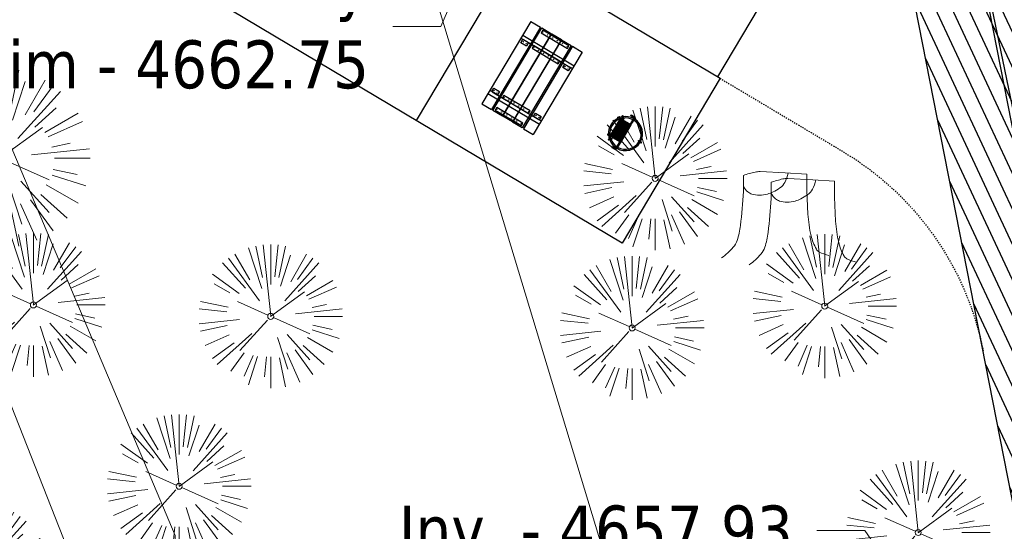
# Model space of a CAD drawing. Header units: feet. Extents: x 1134296 to 1140710, y 647902 to 649877.
# Tile 10 of 42: x 1134483 to 1134566, y 648567 to 648609. Entities that reach past the tile are written whole.
import ezdxf
from ezdxf import colors
from ezdxf.entities.mleader import LeaderData, LeaderLine
from ezdxf.lldxf.tags import DXFTag
from ezdxf.math import Vec2, Vec3

# ---------------------------------------------------------------- set-up
doc = ezdxf.new("R2010")
doc.units = ezdxf.units.FT
doc.header["$MEASUREMENT"] = 0
doc.linetypes.add('RAD', pattern=[0.13, 0.08, -0.05])
for name, color, linetype, lineweight in [('-ANGLE-IRON', 8, 'Continuous', 25), ('V-ANNO-TEXT', 8, 'Continuous', 13), ('V-SITE-VEGE', 8, 'Continuous', 18), ('V-UTIL-POWR-LINE-UNDR', 8, 'EXIST_PROP POWER UNDERGROUND LINE 1', 15), ('V-UTIL-WATR-LINE', 8, 'WATER', 15)]:
    doc.layers.add(name, color=color, linetype=linetype, lineweight=lineweight)
for name, color, linetype in [('-BOLTS-LAGS-SCREWS', 7, 'Continuous'), ('-CONCRETE', 9, 'Continuous'), ('-HARDWARE', 7, 'Continuous'), ('-TIMBER', 6, 'Continuous'), ('C-CAMPSITE-PADS', 6, 'Continuous'), ('C-PRKG-ASPH', 5, 'Continuous'), ('C-ROAD-ASPHALT', 1, 'Continuous'), ('C-ROAD-GRVL', 1, 'RAD'), ('C-UTIL-ELEC-MEP', 7, 'UGE (.5x)'), ('C-UTIL-WATER-MEP', 7, 'WATER (.5x)'), ('G-TEXT-ST02', 2, 'Continuous'), ('G-XREF', 7, 'Continuous')]:
    doc.layers.add(name, color=color, linetype=linetype)
doc.styles.add('SEI-Dim & Leader', font='tahoma.ttf')
doc.styles.get("Standard").update_dxf_attribs({"font": 'arial.ttf'})
tags = doc.linetypes.add('EXIST_PROP POWER UNDERGROUND LINE 1', pattern='A,1.5,-0.2,["P-UG",Standard,S=0.08,R=0,X=-0.1,Y=-0.04],-0.3', length=2).pattern_tags.tags
tags[6] = DXFTag(74, 10)
tags = doc.linetypes.add('UGE (.5x)', pattern='A,0.75,-0.2,["UGE",Standard,S=0.08,R=0,X=-0.1,Y=-0.04],-0.2', length=1.15).pattern_tags.tags
tags[6] = DXFTag(74, 10)
tags = doc.linetypes.add('WATER', pattern='A,1.5,-0.2,["W",Standard,S=0.08,R=0,X=-0.1,Y=-0.04],-0.05', length=1.75).pattern_tags.tags
tags[6] = DXFTag(74, 10)
tags = doc.linetypes.add('WATER (.5x)', pattern='A,0.75,-0.2,["W",Standard,S=0.08,R=0,X=-0.1,Y=-0.04],-0.05', length=1).pattern_tags.tags
tags[6] = DXFTag(74, 10)

# ---------------------------------------------------------------- blocks, each defined once
blk = doc.blocks.new('V-SITE-VEGE-Coniferious Tree 2')
at = {"color": 0, "linetype": 'ByBlock'}
for p, q in [((-0.0003172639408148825, 0.0025937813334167), (-0.05229705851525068, 0.4972664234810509)), ((-3.601054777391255e-05, 0.2219193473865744), (-3.601054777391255e-05, 0.5000060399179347)), ((0.02890183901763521, 0.2753366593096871), (0.05222503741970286, 0.4972664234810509)), ((-0.06264093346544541, 0.1926377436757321), (-0.1545378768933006, 0.4755369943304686)), ((-0.0574950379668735, 0.2703678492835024), (-0.1039851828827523, 0.4890788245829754)), ((0.0571938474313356, 0.2692740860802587), (0.1039131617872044, 0.4890788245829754)), ((-0.07913071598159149, 0.1088658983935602), (-0.2939353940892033, 0.4045257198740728)), ((-0.1460065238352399, 0.2528363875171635), (-0.2500390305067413, 0.4330260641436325)), ((0.06850648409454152, 0.2109817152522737), (0.1382469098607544, 0.425630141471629)), ((0.139142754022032, 0.2410654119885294), (0.2499670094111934, 0.4330260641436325)), ((0.1868724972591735, 0.2572635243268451), (0.2938633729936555, 0.4045257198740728)), ((-0.1756943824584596, 0.1950752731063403), (-0.3346129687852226, 0.3715878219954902)), ((0.09777767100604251, 0.108636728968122), (0.3345409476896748, 0.3715878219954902)), ((-0.2201011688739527, 0.1598873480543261), (-0.4045617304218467, 0.2938993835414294)), ((0.1919663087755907, 0.1728666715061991), (0.3115823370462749, 0.2805763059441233)), ((-0.2844040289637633, 0.1641894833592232), (-0.393144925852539, 0.2269610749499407)), ((0.2487690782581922, 0.143647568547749), (0.4329900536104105, 0.2500030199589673)), ((-0.0009318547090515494, -0.0006770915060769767), (0.2349564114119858, 0.1707208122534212)), ((0.2658942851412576, 0.1183972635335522), (0.4567507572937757, 0.2033670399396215)), ((-0.2961437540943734, 0.06292784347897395), (-0.4891148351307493, 0.1039491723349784)), ((-0.01992166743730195, 0.008854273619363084), (-0.2318825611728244, 0.1032199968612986)), ((0.2872695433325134, 0.06106323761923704), (0.3884790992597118, 0.08257391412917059)), ((-0.3060292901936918, 0.03215663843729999), (-0.4973024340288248, 0.05226104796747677)), ((0.173080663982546, 0.01818771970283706), (0.497230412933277, 0.05226104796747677)), ((0.3024988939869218, 0), (0.4999700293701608, 0)), ((-0.2182782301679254, -0.02292736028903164), (-0.4973024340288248, -0.05226104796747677)), ((-0.02300503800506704, -0.02554197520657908), (-0.2137781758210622, -0.2373882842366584)), ((0.01849546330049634, -0.008260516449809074), (0.2719985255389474, -0.1211160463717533)), ((-0.302185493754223, -0.0642195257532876), (-0.4891148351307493, -0.1039491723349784)), ((0.2891445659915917, -0.09395946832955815), (0.4755009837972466, -0.1545018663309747)), ((0.2936342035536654, -0.06241742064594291), (0.4274066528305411, -0.09084484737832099)), ((-0.2881436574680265, -0.1282723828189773), (-0.4568227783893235, -0.2033670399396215)), ((-0.1320480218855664, -0.1188660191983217), (-0.3716238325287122, -0.3345769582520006)), ((0.04781873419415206, -0.1473038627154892), (0.1192466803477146, -0.3671294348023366)), ((0.1143820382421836, -0.1271057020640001), (0.2718110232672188, -0.301920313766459)), ((0.2555295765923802, -0.1475434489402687), (0.4329900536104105, -0.2500030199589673)), ((-0.254528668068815, -0.1848980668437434), (-0.4045617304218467, -0.2938993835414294)), ((0.2253521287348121, -0.2029399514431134), (0.3715518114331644, -0.3345769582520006)), ((-0.1842986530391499, -0.2536176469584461), (-0.2766747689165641, -0.3807650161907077)), ((-0.1213812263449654, -0.2725449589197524), (-0.1855903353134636, -0.4167758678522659)), ((0.1131111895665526, -0.2541280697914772), (0.2033310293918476, -0.4567867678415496)), ((0.1688618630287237, -0.2324611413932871), (0.2938633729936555, -0.4045257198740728)), ((-0.09098502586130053, -0.2799408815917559), (-0.1545378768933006, -0.4755369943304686)), ((-0.02966136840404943, -0.2817638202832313), (-0.04434904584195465, -0.4216092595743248)), ((-3.601054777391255e-05, -0.2817638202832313), (-3.601054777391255e-05, -0.5000060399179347)), ((0.06104806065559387, -0.2873055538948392), (0.1039131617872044, -0.4890788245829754))]:
    blk.add_line(p, q, dxfattribs=at)
blk.add_circle((-3.601054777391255e-05, 0), 0.02083358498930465)
blk = doc.blocks.new('V-SITE-VEGE-Stump')
for points in [[(-0.07764030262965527, 0.1564565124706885, -0.02766804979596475), (-0.05341885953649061, 0.1633605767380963, -0.0679781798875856), (-0.04316680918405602, 0.1642506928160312), (0.008593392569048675, 0.1616126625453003), (0.05395851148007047, 0.1590945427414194)], [(-0.122905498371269, -0.01429599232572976, 0.05261256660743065), (-0.09863241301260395, 0.007697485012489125, 0.1061947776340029), (-0.09053039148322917, 0.02191696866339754, 0.04486152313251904), (-0.08374707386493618, 0.05273626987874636, 0.02007395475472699), (-0.07764030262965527, 0.1228815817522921, 0.01167487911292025), (-0.07732468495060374, 0.1363966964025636, 0.007866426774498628), (-0.07764030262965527, 0.1564565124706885)], [(0.01506844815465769, 0.161253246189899, -0.08286378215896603), (0.008147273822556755, 0.1419669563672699, -0.1113242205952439), (-0.002098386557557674, 0.130555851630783, -0.03931328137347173), (-0.01592715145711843, 0.1222882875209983, -0.04919659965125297), (-0.02797848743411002, 0.1177254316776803, -0.06600187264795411), (-0.0446681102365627, 0.1155126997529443, -0.07018691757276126), (-0.06035359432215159, 0.1177254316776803, -0.1148593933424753), (-0.06850904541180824, 0.1222766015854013, -0.0759377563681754), (-0.07734269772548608, 0.1331671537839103)], [(0.05395851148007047, 0.1590945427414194, 0.004334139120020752), (0.05376627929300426, 0.1369184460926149, 0.00834373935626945), (0.05395851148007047, 0.1253997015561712), (0.05605689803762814, 0.07623641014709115, 0.04625247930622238), (0.06241632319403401, 0.03170819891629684, 0.06962485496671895), (0.07334360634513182, 0.00381048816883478, 0.1497246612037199), (0.07941695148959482, -0.001975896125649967, 0.05852299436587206), (0.09922370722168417, -0.009139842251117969)]]:
    blk.add_lwpolyline(points, format="xyb")
blk = doc.blocks.new('_Open90')
at = {"color": 0, "linetype": 'ByBlock', "lineweight": -2}
for p, q in [((-0.5, 0.5), (0, 0)), ((0, 0), (-1, 0)), ((0, 0), (-0.5, -0.5))]:
    blk.add_line(p, q, dxfattribs=at)
blk = doc.blocks.new('10FT_Precast Table')
at = {"layer": '-ANGLE-IRON'}
for p, q in [((-28.53399626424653, 21.12499979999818), (-28.53399626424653, 27.62500020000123)), ((-28.53399626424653, 27.62500020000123), (-24.53403626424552, 27.62500020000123)), ((-24.53403626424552, 21.12499979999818), (-28.53399626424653, 21.12499979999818)), ((-24.53403626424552, 27.62500020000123), (-24.53403626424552, 21.12499979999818)), ((28.46604333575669, 21.12499979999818), (28.46604333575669, 27.62500020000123)), ((28.46604333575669, 27.62500020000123), (32.4660033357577, 27.62500020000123)), ((32.4660033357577, 21.12499979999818), (28.46604333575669, 21.12499979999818)), ((32.4660033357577, 27.62500020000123), (32.4660033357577, 21.12499979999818)), ((-43.49999999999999, 15.25000002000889), (-46.49999999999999, 15.25000002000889)), ((-46.49999999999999, 15.25000002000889), (-46.49999999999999, -15.25000001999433)), ((-43.49999999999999, -15.25000001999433), (-43.49999999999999, 15.25000002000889)), ((-25.53399626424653, 15.25000002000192), (-28.53399626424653, 15.25000002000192)), ((-28.53399626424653, 15.25000002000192), (-28.53399626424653, -15.2500000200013)), ((-25.53399626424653, -15.2500000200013), (-25.53399626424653, 15.25000002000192)), ((32.4660033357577, 15.25000002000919), (29.4660033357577, 15.25000002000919)), ((29.4660033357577, 15.25000002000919), (29.4660033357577, -15.25000001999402)), ((32.4660033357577, -15.25000001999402), (32.4660033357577, 15.25000002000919)), ((46.50000000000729, 15.25000002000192), (43.50000000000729, 15.25000002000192)), ((43.50000000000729, 15.25000002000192), (43.50000000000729, -15.2500000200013)), ((46.50000000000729, -15.2500000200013), (46.50000000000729, 15.25000002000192)), ((-46.49999999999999, -15.25000001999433), (-43.49999999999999, -15.25000001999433)), ((-28.53399626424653, -15.2500000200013), (-25.53399626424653, -15.2500000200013)), ((29.4660033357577, -15.25000001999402), (32.4660033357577, -15.25000001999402)), ((43.50000000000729, -15.2500000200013), (46.50000000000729, -15.2500000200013)), ((-28.53399626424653, -27.62500019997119), (-28.53399626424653, -21.12499979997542)), ((-28.53399626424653, -21.12499979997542), (-24.53403626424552, -21.12499979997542)), ((-24.53403626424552, -27.62500019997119), (-28.53399626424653, -27.62500019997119)), ((-24.53403626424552, -21.12499979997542), (-24.53403626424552, -27.62500019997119)), ((28.46604333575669, -27.62500019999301), (28.46604333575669, -21.12499979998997)), ((28.46604333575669, -21.12499979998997), (32.4660033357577, -21.12499979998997)), ((32.4660033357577, -27.62500019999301), (28.46604333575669, -27.62500019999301)), ((32.4660033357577, -21.12499979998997), (32.4660033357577, -27.62500019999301))]:
    blk.add_line(p, q, dxfattribs=at)
at = {"layer": '-BOLTS-LAGS-SCREWS'}
for centre in [(-26.53401626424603, 26.12500020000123), (-26.53401626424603, 22.62499979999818), (30.46602333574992, 26.12500020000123), (30.46602333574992, 22.62499979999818), (-44.99999999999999, 14.25000402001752), (-27.03399626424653, 14.25000402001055), (30.9660033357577, 14.25000402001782), (45.00000000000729, 14.25000402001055), (-44.99999999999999, 8.750004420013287), (-44.99999999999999, 2.750004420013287), (-27.03399626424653, 8.750004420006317), (-27.03399626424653, 2.750004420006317), (30.9660033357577, 8.750004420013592), (30.9660033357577, 2.750004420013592), (45.00000000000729, 8.750004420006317), (45.00000000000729, 2.750004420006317), (-44.99999999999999, -2.750004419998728), (-44.99999999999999, -8.750004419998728), (-27.03399626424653, -2.750004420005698), (-27.03399626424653, -8.750004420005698), (30.9660033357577, -2.750004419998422), (30.9660033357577, -8.750004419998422), (45.00000000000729, -2.750004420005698), (45.00000000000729, -8.750004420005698), (-44.99999999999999, -14.25000402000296), (-27.03399626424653, -14.25000402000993), (30.9660033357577, -14.25000401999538), (45.00000000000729, -14.25000402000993), (-26.53401626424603, -22.62499979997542), (-26.53401626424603, -26.12500019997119), (30.46602333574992, -22.62499979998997), (30.46602333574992, -26.12500019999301)]:
    blk.add_circle(centre, 0.15625000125, dxfattribs=at)
at = {"layer": '-CONCRETE'}
for p, q in [((-32.03399630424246, -29.99999999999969), (-32.03399630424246, 30.00000000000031)), ((-28.53399626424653, 29.99999999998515), (-28.53399626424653, 27.62500020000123)), ((32.4660033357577, 29.99999999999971), (32.4660033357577, 27.62500020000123)), ((35.96600337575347, -29.99999999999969), (35.96600337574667, 30.00000000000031)), ((-28.53399626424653, -27.12499979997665), (-28.53399626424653, 27.12499979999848)), ((32.4660033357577, -27.1249997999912), (32.4660033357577, 27.12499979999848)), ((-28.53399626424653, -29.99999999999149), (-28.53399626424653, -27.62500019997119)), ((32.4660033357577, -27.62500019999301), (32.4660033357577, -29.99999999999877))]:
    blk.add_line(p, q, dxfattribs=at)
at = {"layer": '-TIMBER'}
for p, q in [((-47.99999999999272, 18.7499999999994), (-47.99999999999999, 29.99999999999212)), ((-47.99999999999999, 29.99999999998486), (48, 29.9999999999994)), ((48.00000000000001, 18.75000000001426), (48.00000000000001, 29.99999999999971)), ((-47.99999999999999, 18.74999999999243), (48, 18.74999999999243)), ((-47.99999999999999, 5.875002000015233), (-47.99999999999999, 17.12500200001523)), ((-47.99999999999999, 17.12500200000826), (47.99999999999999, 17.12500200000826)), ((48.00000000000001, 17.12500200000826), (48.00000000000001, 5.875002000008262)), ((-47.99999999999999, 5.875002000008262), (47.99999999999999, 5.875002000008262)), ((-47.99999999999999, -5.625002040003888), (-47.99999999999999, 5.625002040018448)), ((-47.99999999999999, 5.625002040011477), (47.99999999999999, 5.625002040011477)), ((48.00000000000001, 5.625002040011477), (48.00000000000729, -5.625002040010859)), ((47.99999999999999, -5.625002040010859), (-47.99999999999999, -5.625002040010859)), ((-47.99999999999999, -17.1250019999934), (-47.99999999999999, -5.875002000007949)), ((47.99999999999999, -5.875002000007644), (-47.99999999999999, -5.875002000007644)), ((48.00000000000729, -5.875002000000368), (48.00000000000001, -17.12500200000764)), ((47.99999999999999, -17.12500200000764), (-47.99999999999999, -17.12500200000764)), ((-47.99999999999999, -29.99999999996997), (-47.99999999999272, -18.74999999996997)), ((-47.99999999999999, -18.74999999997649), (48, -18.74999999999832)), ((48.00000000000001, -29.99999999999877), (48.00000000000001, -18.74999999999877)), ((-47.99999999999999, -29.99999999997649), (48.00000000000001, -29.99999999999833))]:
    blk.add_line(p, q, dxfattribs=at)
blk = doc.blocks.new('*X1295')
at = {"color": 0}
for p, q in [((146.0622026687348, 353.5980429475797), (146.1426743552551, 353.6785146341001)), ((146.0622026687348, 352.8909361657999), (146.8122026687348, 353.6409361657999)), ((146.0622026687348, 352.5373827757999), (146.8122026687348, 353.2873827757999)), ((146.0622026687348, 351.8302759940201), (146.8122026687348, 352.5802759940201)), ((146.0622026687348, 351.4767226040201), (146.8122026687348, 352.2267226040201)), ((146.0622026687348, 350.7696158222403), (146.8122026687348, 351.5196158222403)), ((146.3246548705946, 350.6785146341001), (146.8122026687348, 351.1660624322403))]:
    blk.add_line(p, q, dxfattribs=at)
blk = doc.blocks.new('Pilot Rocks FS-30_18_PA')
at = {"layer": '-HARDWARE'}
for p, q in [((-8.817777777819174, 0.04421580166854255), (-17.86666666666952, 0.04421580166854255)), ((-17.86666666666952, 0.04421580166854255), (-12.77892653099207, 0.04421580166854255)), ((-10.20000000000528, 0.04421580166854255), (10.19999999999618, 0.04421580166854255)), ((8.817777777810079, 0.04421580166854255), (17.86666666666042, 0.04421580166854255)), ((12.77892653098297, 0.04421580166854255), (17.86666666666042, 0.04421580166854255)), ((-18.93333333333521, -4.555784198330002), (-18.93333333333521, -1.355784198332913)), ((-18.93333333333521, -1.355784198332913), (-18.86666666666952, -1.355784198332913)), ((-18.86666666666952, -1.355784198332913), (-18.86666666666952, -0.9557841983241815)), ((-18.86666666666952, -1.355784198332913), (-18.86666666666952, -0.9557841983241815)), ((-18.20000000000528, -1.355784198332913), (-18.20000000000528, -0.9557841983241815)), ((-18.20000000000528, -0.9557841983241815), (-18.20000000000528, -1.355784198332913)), ((-18.20000000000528, -1.355784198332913), (-18.13333333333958, -1.355784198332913)), ((-18.13333333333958, -1.355784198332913), (-18.13333333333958, -4.555784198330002)), ((-8.817777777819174, -0.6224508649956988), (-17.86666666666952, -0.6224508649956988)), ((-13.33940419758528, -0.6224508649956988), (-17.86666666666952, -0.6224508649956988)), ((-10.20000000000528, -0.6224508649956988), (10.19999999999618, -0.6224508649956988)), ((-10.20000000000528, -0.6224508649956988), (-10.20000000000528, -11.31238912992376)), ((-9.533333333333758, -0.6224508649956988), (-9.533333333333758, -11.31238912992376)), ((-8.817777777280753, -0.6224508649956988), (-8.817777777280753, -11.64572246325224)), ((-8.284444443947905, -0.6224508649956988), (-8.284444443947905, -11.64572246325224)), ((-7.502222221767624, -0.6224508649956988), (-7.502222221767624, -11.64572246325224)), ((-6.9688888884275, -0.6224508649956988), (-6.9688888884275, -11.64572246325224)), ((-6.18666666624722, -0.6224508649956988), (-6.18666666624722, -11.64572246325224)), ((-5.653333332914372, -0.6224508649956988), (-5.653333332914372, -11.64572246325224)), ((-4.871111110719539, -0.6224508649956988), (-4.871111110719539, -11.64572246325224)), ((-4.337777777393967, -0.6224508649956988), (-4.337777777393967, -11.64572246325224)), ((-3.555555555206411, -0.6224508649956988), (-3.555555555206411, -11.64572246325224)), ((-3.022222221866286, -0.6224508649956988), (-3.022222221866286, -11.64572246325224)), ((-2.23999999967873, -0.6224508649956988), (-2.23999999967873, -11.64572246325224)), ((-1.706666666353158, -0.6224508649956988), (-1.706666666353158, -11.64572246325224)), ((-0.9244444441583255, -0.6224508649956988), (-0.9244444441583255, -11.64572246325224)), ((-0.3911111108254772, -0.6224508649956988), (-0.3911111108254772, -11.64572246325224)), ((0.3911111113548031, -0.6224508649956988), (0.3911111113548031, -11.64572246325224)), ((0.9244444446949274, -0.6224508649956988), (0.9244444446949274, -11.64572246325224)), ((1.706666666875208, -0.6224508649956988), (1.706666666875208, -11.64572246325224)), ((2.240000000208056, -0.6224508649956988), (2.240000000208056, -11.64572246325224)), ((3.022222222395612, -0.6224508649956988), (3.022222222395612, -11.64572246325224)), ((3.555555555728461, -0.6224508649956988), (3.555555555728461, -11.64572246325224)), ((4.337777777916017, -0.6224508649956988), (4.337777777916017, -11.64572246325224)), ((4.871111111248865, -0.6224508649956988), (4.871111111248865, -11.64572246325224)), ((5.653333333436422, -0.6224508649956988), (5.653333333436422, -11.64572246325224)), ((6.18666666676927, -0.6224508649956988), (6.18666666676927, -11.64572246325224)), ((6.968888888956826, -0.6224508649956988), (6.968888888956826, -11.64572246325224)), ((7.502222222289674, -0.6224508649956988), (7.502222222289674, -11.64572246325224)), ((8.28444444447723, -0.6224508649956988), (8.28444444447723, -11.64572246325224)), ((8.817777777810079, -0.6224508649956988), (8.817777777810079, -11.64572246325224)), ((17.86666666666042, -0.6224508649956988), (8.817777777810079, -0.6224508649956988)), ((9.533333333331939, -0.6224508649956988), (9.533333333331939, -11.31238912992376)), ((10.19999999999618, -0.6224508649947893), (10.19999999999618, -11.31238912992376)), ((18.13333333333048, -4.555784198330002), (18.13333333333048, -1.355784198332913)), ((18.13333333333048, -1.355784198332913), (18.19999999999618, -1.355784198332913)), ((18.93333333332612, -4.555784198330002), (18.13333333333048, -4.555784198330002)), ((18.19999999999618, -1.355784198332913), (18.19999999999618, -0.9557841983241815)), ((18.19999999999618, -1.355784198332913), (18.19999999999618, -0.9557841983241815)), ((18.86666666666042, -1.355784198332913), (18.86666666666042, -0.9557841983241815)), ((18.86666666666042, -0.9557841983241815), (18.86666666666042, -1.355784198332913)), ((18.86666666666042, -1.355784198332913), (18.93333333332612, -1.355784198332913)), ((18.93333333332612, -1.355784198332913), (18.93333333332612, -4.555784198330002)), ((-10.20000000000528, -11.31238912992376), (-10.20000000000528, -14.84572246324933)), ((-10.20000000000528, -13.68324198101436), (-10.20000000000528, -14.84572246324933)), ((-9.533333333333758, -11.31238912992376), (-9.533333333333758, -14.84572246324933)), ((-9.533333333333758, -11.64572246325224), (9.533333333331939, -11.64572246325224)), ((-9.533333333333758, -12.31238912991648), (9.533333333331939, -12.31238912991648)), ((-9.533333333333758, -14.84572246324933), (-9.533333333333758, -14.47618734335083)), ((9.533333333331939, -11.31238912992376), (9.533333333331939, -14.84572246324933)), ((9.533333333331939, -14.47618734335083), (9.533333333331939, -14.84572246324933)), ((10.19999999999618, -11.31238912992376), (10.19999999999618, -14.84572246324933)), ((10.19999999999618, -14.84572246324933), (10.19999999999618, -13.68324198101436))]:
    blk.add_line(p, q, dxfattribs=at)
at = {"layer": '-HARDWARE', "flags": 128}
for points in [[(0.04426932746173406, 18.18944163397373, 1), (-0.6223972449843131, 18.18908719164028), (-0.6206959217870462, 14.98908764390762, 1), (0.04597065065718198, 14.98944208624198), (0.04426932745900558, 18.18944163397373)], [(-11.77825193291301, -8.933957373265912, -1), (-11.29140720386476, -9.3893985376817), (-13.47752479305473, -11.72625323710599, -1), (-13.96436952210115, -11.27081207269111), (-11.77825193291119, -8.93395737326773)], [(11.77825193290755, -8.933957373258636, 1), (11.29140720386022, -9.389398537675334), (13.47752479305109, -11.72625323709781, 1), (13.96436952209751, -11.27081207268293), (11.77825193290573, -8.933957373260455)]]:
    blk.add_lwpolyline(points, format="xyb", dxfattribs=at)
at = {"layer": '-HARDWARE'}
for points in [[(-18.93333333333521, -4.555784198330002), (-18.93333333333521, -1.355784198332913), (-18.13333333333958, -1.355784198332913), (-18.13333333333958, -4.555784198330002)], [(-7.502222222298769, -11.64572246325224), (-8.28444444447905, -11.64572246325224), (-8.28444444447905, -0.6224508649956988), (-7.502222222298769, -0.6224508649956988)], [(-6.186666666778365, -11.64572246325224), (-6.968888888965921, -11.64572246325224), (-6.968888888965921, -0.6224508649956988), (-6.186666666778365, -0.6224508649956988)], [(-4.87111111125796, -11.64572246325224), (-5.653333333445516, -11.64572246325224), (-5.653333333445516, -0.6224508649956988), (-4.87111111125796, -0.6224508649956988)], [(-3.555555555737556, -11.64572246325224), (-4.337777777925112, -11.64572246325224), (-4.337777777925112, -0.6224508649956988), (-3.555555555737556, -0.6224508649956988)], [(-2.240000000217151, -11.64572246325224), (-3.022222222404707, -11.64572246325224), (-3.022222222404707, -0.6224508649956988), (-2.240000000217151, -0.6224508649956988)], [(-0.9244444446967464, -11.64572246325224), (-1.706666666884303, -11.64572246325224), (-1.706666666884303, -0.6224508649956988), (-0.9244444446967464, -0.6224508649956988)], [(-0.3911111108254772, -11.64572246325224), (0.3911111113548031, -11.64572246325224), (0.3911111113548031, -0.6224508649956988), (-0.3911111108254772, -0.6224508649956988)], [(0.9244444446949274, -11.64572246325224), (1.706666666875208, -11.64572246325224), (1.706666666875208, -0.6224508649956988), (0.9244444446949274, -0.6224508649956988)], [(2.240000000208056, -11.64572246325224), (3.022222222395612, -11.64572246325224), (3.022222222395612, -0.6224508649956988), (2.240000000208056, -0.6224508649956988)], [(3.555555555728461, -11.64572246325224), (4.337777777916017, -11.64572246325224), (4.337777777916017, -0.6224508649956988), (3.555555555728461, -0.6224508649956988)], [(4.871111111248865, -11.64572246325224), (5.653333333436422, -11.64572246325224), (5.653333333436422, -0.6224508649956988), (4.871111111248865, -0.6224508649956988)], [(6.18666666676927, -11.64572246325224), (6.968888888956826, -11.64572246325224), (6.968888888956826, -0.6224508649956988), (6.18666666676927, -0.6224508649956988)], [(7.502222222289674, -11.64572246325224), (8.28444444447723, -11.64572246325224), (8.28444444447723, -0.6224508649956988), (7.502222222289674, -0.6224508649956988)], [(18.93333333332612, -4.555784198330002), (18.93333333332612, -1.355784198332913), (18.13333333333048, -1.355784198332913), (18.13333333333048, -4.555784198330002)]]:
    blk.add_lwpolyline(points, close=True, dxfattribs=at)
for centre, radius, start, end in [((0, 9.094947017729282e-13), 17.06666666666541, 0.1484403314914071, 179.8515596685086), ((0, 0), 15.73333333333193, 0.1610200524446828, 179.8389799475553), ((-17.86666666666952, -0.9557841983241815), 1, 90, 180), ((-17.86666666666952, -0.9557841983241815), 1, 90, 180), ((17.86666666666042, -0.9557841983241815), 1, 0, 90), ((17.86666666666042, -0.9557841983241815), 1, 0, 90), ((-17.86666666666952, -0.9557841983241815), 0.3333333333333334, 90, 180), ((-17.86666666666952, -0.9557841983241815), 0.3333333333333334, 90, 180), ((0, 9.094947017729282e-13), 17.06666666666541, 182.0901397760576, 220.7490543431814), ((0, 0), 15.73333333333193, 182.2673591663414, 220.2247561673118), ((0, 0), 15.73333333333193, 319.7752438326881, 357.7326408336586), ((0, 9.094947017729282e-13), 17.06666666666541, 319.2509456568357, 357.9098602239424), ((17.86666666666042, -0.9557841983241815), 0.3333333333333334, 0, 90), ((17.86666666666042, -0.9557841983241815), 0.3333333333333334, 0, 90), ((-9.094947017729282e-13, 1.818989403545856e-12), 17.06666666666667, 220.7490543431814, 233.2977773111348), ((-9.094947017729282e-13, 1.818989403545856e-12), 15.73333333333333, 220.2247561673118, 229.5860659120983), ((-9.866666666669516, -11.64572246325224), 0.3333333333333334, 0, 180), ((-9.866666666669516, -14.84572246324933), 0.3333333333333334, 180, 0), ((-9.866666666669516, -14.84572246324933), 0.3333333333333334, 180, 0), ((-9.094947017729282e-13, 1.818989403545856e-12), 15.73333333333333, 232.7040475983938, 307.2959524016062), ((-9.094947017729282e-13, 1.818989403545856e-12), 17.06666666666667, 236.0413981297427, 303.9586018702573), ((9.866666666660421, -11.64572246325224), 0.3333333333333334, 0, 180), ((9.866666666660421, -14.84572246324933), 0.3333333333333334, 180, 0), ((9.866666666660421, -14.84572246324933), 0.3333333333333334, 180, 0), ((-9.094947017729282e-13, 1.818989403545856e-12), 15.73333333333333, 310.4139340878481, 319.7752438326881), ((-6.821210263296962e-11, 6.548361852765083e-11), 17.06666666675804, 306.7022226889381, 319.2509456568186)]:
    blk.add_arc(centre, radius, start, end, dxfattribs=at)
at = {"layer": '-HARDWARE', "rotation": 180}
for p, xscale, yscale, zscale in [((137.6663495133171, 372.583162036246), 1.066666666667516, 1.066666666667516, 1.066666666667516), ((-137.6663495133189, 372.583162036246), -1.066666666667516, 1.066666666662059, 1.066666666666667)]:
    blk.add_blockref('*X1295', p, dxfattribs=dict(at, xscale=xscale, yscale=yscale, zscale=zscale))
blk = doc.blocks.new('C_PBASE-PACTOLA_02403811')
at = {"layer": 'C-CAMPSITE-PADS'}
for points in [[(1134541.838116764, 648604.5991680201), (1134533.653810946, 648590.8508176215), (1134501.001478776, 648610.2885438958), (1134509.185784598, 648624.0368943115)], [(1134509.185784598, 648624.0368943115), (1134541.838116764, 648604.5991680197)]]:
    blk.add_lwpolyline(points, dxfattribs=at)
at = {"layer": 'C-ROAD-ASPHALT'}
blk.add_lwpolyline([(1134641.753924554, 648097.236757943, -0.04745863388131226), (1134675.306121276, 648187.2144013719, 0.3533595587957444), (1134666.801823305, 648223.938865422, -0.1061807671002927), (1134644.201008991, 648251.02779896), (1134637.908204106, 648263.0052472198), (1134624.340160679, 648241.5287128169), (1134586.209279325, 648314.1053565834), (1134596.832358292, 648319.6865924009, 0.4142135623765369), (1134601.03389425, 648333.1901880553), (1134601.03389425, 648333.1901880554, -0.272198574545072), (1134605.099853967, 648418.2428533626), (1134606.838864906, 648420.9012729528, -0.1021731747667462), (1134622.244871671, 648436.3835698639, 0.468797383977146), (1134623.08730174, 648444.0239125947, -0.03941359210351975), (1134613.58995056, 648455.5746915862), (1134609.942525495, 648460.8004692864, -0.1042089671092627), (1134568.347173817, 648558.7203512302), (1134550.704167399, 648648.5084634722, -0.01381007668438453), (1134546.056886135, 648676.177626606), (1134536.979293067, 648741.163650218, -0.0943332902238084), (1134542.658637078, 648856.2170945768), (1134551.221944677, 648891.6030739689, -0.01079874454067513), (1134557.394969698, 648914.8990641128)], format="xyb", dxfattribs=at)
at = {"layer": 'C-ROAD-GRVL', "flags": 128}
blk.add_lwpolyline([(1134541.838116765, 648604.5991680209), (1134552.058702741, 648598.5149179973, -0.2130955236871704), (1134563.801632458, 648581.8533461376)], format="xyb", dxfattribs=at)
at = {"layer": 'C-UTIL-ELEC-MEP'}
blk.add_lwpolyline([(1134561.586259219, 648486.4625079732), (1134580.577082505, 648533.1577069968), (1134561.520315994, 648625.0754391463), (1134533.658202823, 648637.5434265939)], dxfattribs=at)
at = {"layer": 'C-UTIL-WATER-MEP', "flags": 128}
blk.add_lwpolyline([(1134709.845560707, 648413.0189530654), (1134668.707876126, 648423.9129284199, -0.1774687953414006), (1134618.510034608, 648459.0087522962), (1134614.862609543, 648464.2345299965, -0.1042089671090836), (1134574.234591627, 648559.8772053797), (1134556.591585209, 648649.6653176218, -0.01381007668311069), (1134551.999193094, 648677.0076796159), (1134542.921600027, 648741.9937032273, -0.09433329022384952), (1134548.490307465, 648854.8058467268), (1134557.053615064, 648890.191826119, -0.0889232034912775), (1134635.562402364, 649068.4731093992, -0.07678502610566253)], format="xyb", dxfattribs=at)
at = {"layer": 'Defpoints', "flags": 128}
for points in [[(1134549.807604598, 648618.4753981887), (1134541.623298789, 648604.7270477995)], [(1134524.652678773, 648614.8295502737), (1134516.468372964, 648601.0811998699)]]:
    blk.add_lwpolyline(points, dxfattribs=at)
at = {"layer": '-HARDWARE', "xscale": 0.083333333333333, "yscale": 0.083333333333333, "zscale": 0.083333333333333, "rotation": 239.2349298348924}
blk.add_blockref('Pilot Rocks FS-30_18_PA', (1134533.946072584, 648599.987044), dxfattribs=at)
at = {"xscale": 0.08333333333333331, "yscale": 0.08333333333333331, "zscale": 0.08333333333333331, "rotation": 239.2349298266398}
blk.add_blockref('10FT_Precast Table', (1134526.145793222, 648604.6305008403), dxfattribs=at)
blk = doc.blocks.new('C_PHTCH-PACTOLA_02403811')
at = {"layer": 'C-PRKG-ASPH'}
h = blk.add_hatch(dxfattribs=at)
h.set_pattern_fill('ANSI31', color=256, scale=10, angle=70)
h.set_pattern_definition([(115, (0, 0), (-1.132884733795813, -0.5282728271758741), [])])
edge = h.paths.add_edge_path(flags=16)
edge.add_arc((1135093.567290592, 648760.3570235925), 541.9999999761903, 143.5703577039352, 153.2664360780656, ccw=False)
edge.add_arc((1135093.567290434, 648760.3570237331), 541.9999997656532, 133.8742793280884, 143.5703577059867, ccw=False)
edge.add_line((1134717.918854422, 649151.0643979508), (1134791.743864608, 649222.0439889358))
edge.add_arc((1134924.814897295, 649083.6384245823), 191.9999999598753, 124.33581191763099, 133.8742793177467, ccw=False)
edge.add_line((1134816.518779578, 649242.1816391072), (1134837.543218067, 649256.5428028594))
edge.add_arc((1134886.614896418, 649184.7029087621), 87.00000000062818, 64.86660358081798, 124.33581191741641, ccw=False)
edge.add_line((1134923.566161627, 649263.4658695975), (1134945.862647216, 649253.0055803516))
edge.add_arc((1134736.896871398, 648807.5874571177), 491.9999999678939, 56.45911934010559, 64.86660355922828, ccw=False)
edge.add_line((1135008.742528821, 649217.6654234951), (1135070.901654, 649176.4593855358))
edge.add_arc((1135036.644680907, 649124.7828938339), 62.00000000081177, -10.868034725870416, 56.45911933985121, ccw=False)
edge.add_line((1135097.532652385, 649113.0929439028), (1135091.831089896, 649083.3959326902))
edge.add_arc((1135001.481196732, 649100.7423100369), 92.00000001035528, 337.8486329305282, 349.13196525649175, ccw=False)
edge.add_line((1135086.690765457, 649066.0532714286), (1135029.43531187, 648925.4119419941))
edge.add_arc((1134573.749357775, 649110.9228871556), 491.9999995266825, 335.73595333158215, 337.84863296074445, ccw=False)
edge.add_line((1135022.286728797, 648908.7392420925), (1134970.105907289, 648792.9779079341))
edge.add_line((1134970.105907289, 648792.9779079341), (1134955.070696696, 648759.622817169))
edge.add_arc((1134506.533324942, 648961.8064625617), 492.0000003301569, 331.3465562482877, 335.7359533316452, ccw=False)
edge.add_line((1134938.281078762, 648725.8872446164), (1134902.771388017, 648660.9021647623))
edge.add_arc((1134778.161263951, 648728.9926705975), 142.0000000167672, 305.95733191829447, 331.34655630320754, ccw=False)
edge.add_line((1134861.541195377, 648614.0501326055), (1134757.483908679, 648538.5664206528))
edge.add_arc((1134835.579196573, 648430.9089730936), 133.0000000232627, 125.9573319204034, 166.4171722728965)
edge.add_arc((1134672.277915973, 648470.363906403), 35.00000000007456, 244.10855969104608, 346.41717227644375, ccw=False)
edge.add_arc((1134691.461854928, 648509.9128519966), 78.95614352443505, 214.9055155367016, 244.1168481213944, ccw=False)
edge.add_line((1134626.710174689, 648464.732186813), (1134623.062749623, 648469.9579645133))
edge.add_arc((1134821.506139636, 648608.4650796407), 241.9999999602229, 191.1167612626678, 214.9138039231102, ccw=False)
edge.add_line((1134584.046954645, 648561.8052956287), (1134566.403948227, 648651.5934078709))
edge.add_arc((1135049.172208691, 648746.4554480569), 491.9999999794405, 187.9519260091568, 191.1167612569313, ccw=False)
edge.add_line((1134561.903038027, 648678.391101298), (1134552.825444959, 648743.3771249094))
edge.add_arc((1134842.017716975, 648783.7730382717), 292.0000000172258, 166.3961174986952, 187.9519260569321, ccw=False)
edge.add_line((1134558.209758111, 648852.4537669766), (1134566.77306571, 648887.8397463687))
edge.add_arc((1135093.567290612, 648760.357023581), 542.0000000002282, 158.0478401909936, 166.396117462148, ccw=False)
edge.add_arc((1135093.567290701, 648760.357023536), 542.0000000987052, 153.2664360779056, 158.0478401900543, ccw=False)
edge = h.paths.add_edge_path()
edge.add_line((1134664.934415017, 648091.0186503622), (1134641.753924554, 648097.236757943))
edge.add_arc((1135131.441785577, 647965.8792352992), 506.9999999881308, 154.1154939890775, 164.9840567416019, ccw=False)
edge.add_arc((1135131.44177555, 647965.8792402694), 506.9999887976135, 153.4314984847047, 154.115493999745, ccw=False)
edge.add_arc((1134241.513528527, 648410.9103548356), 488.0000000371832, 333.4314984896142, 338.6383717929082)
edge.add_line((1134695.987914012, 648233.1548120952), (1134704.112198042, 648253.9264793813))
edge.add_arc((1134529.027803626, 648322.4060737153), 188.0000000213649, 338.6383717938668, 377.1954705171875)
edge.add_arc((1134651.306425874, 648360.2470375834), 60.00000000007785, 17.1954705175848, 74.97265706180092)
edge.add_line((1134666.863224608, 648418.1951696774), (1134661.500576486, 648419.8056636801))
edge.add_arc((1134691.489318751, 648509.9450223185), 94.99699278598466, 223.9418846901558, 251.5980721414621, ccw=False)
edge.add_arc((1134691.535842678, 648509.9839590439), 95.05751145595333, 214.9165962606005, 223.9393241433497, ccw=False)
edge.add_line((1134613.590003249, 648455.5746160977), (1134609.942525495, 648460.8004692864))
edge.add_arc((1134821.506139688, 648608.4650796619), 258.0000000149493, 191.1167612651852, 214.9138039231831, ccw=False)
edge.add_line((1134568.347173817, 648558.7203512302), (1134550.704167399, 648648.5084634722))
edge.add_arc((1135049.172208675, 648746.4554480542), 507.9999999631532, 187.9519260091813, 191.1167612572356, ccw=False)
edge.add_line((1134546.056886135, 648676.177626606), (1134536.979293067, 648741.163650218))
edge.add_arc((1134842.01771694, 648783.7730382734), 307.9999999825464, 166.3961174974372, 187.9519260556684, ccw=False)
edge.add_line((1134542.658637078, 648856.2170945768), (1134551.221944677, 648891.6030739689))
edge.add_arc((1135093.567290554, 648760.3570237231), 557.9999999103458, 163.9213237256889, 166.3961174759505, ccw=False)
edge.add_arc((1134538.177323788, 648920.4382053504), 19.99999999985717, 343.9213237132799, 402.7699397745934)
edge.add_line((1134552.859048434, 648934.0193305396), (1134533.446357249, 648955.005204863))
edge.add_arc((1135093.567290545, 648760.3570234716), 592.9783928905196, 146.0187423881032, 160.8370986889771, ccw=False)
edge.add_line((1134601.857481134, 649091.7855040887), (1134616.582948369, 649064.0343807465))
edge.add_arc((1134620.999668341, 649066.3780071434), 5.000000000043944, 207.9515834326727, 327.0740857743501)
edge.add_arc((1135093.567290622, 648760.3570235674), 558.0000000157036, 133.8742793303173, 147.0740857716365, ccw=False)
edge.add_line((1134706.829601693, 649162.5981949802), (1134780.654611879, 649233.5777859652))
edge.add_arc((1134924.814897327, 649083.6384245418), 208.0000000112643, 124.3358119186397, 133.8742793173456, ccw=False)
edge.add_line((1134807.494103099, 649255.3935736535), (1134828.518541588, 649269.7547374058))
edge.add_arc((1134886.614896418, 649184.7029087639), 102.9999999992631, 64.86660357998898, 124.33581191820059, ccw=False)
edge.add_line((1134930.361796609, 649277.9510118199), (1134952.658282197, 649267.4907225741))
edge.add_arc((1134736.896871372, 648807.5874570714), 508.0000000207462, 56.4591193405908, 64.86660355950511, ccw=False)
edge.add_line((1135017.583038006, 649231.0012923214), (1135079.742163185, 649189.7952543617))
edge.add_arc((1135036.644680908, 649124.782893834), 77.99999999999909, -10.868034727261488, 56.45911934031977, ccw=False)
edge.add_line((1135113.245677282, 649110.0761826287), (1135107.544114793, 649080.3791714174))
edge.add_arc((1135001.481196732, 649100.7423100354), 108.0000000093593, 337.84863293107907, 349.131965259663, ccw=False)
edge.add_line((1135101.509820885, 649060.0203951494), (1135044.254367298, 648919.3790657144))
edge.add_arc((1134573.749357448, 649110.9228872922), 507.9999998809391, 335.7359533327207, 337.84863295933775, ccw=False)
edge.add_line((1135036.873309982, 648902.1641641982), (1134969.657277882, 648753.0477392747))
edge.add_arc((1134506.53332524, 648961.8064624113), 507.9999999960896, 331.346556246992, 335.73595333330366, ccw=False)
edge.add_line((1134952.321656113, 648718.215074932), (1134916.811965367, 648653.2299950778))
edge.add_arc((1134778.161263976, 648728.9926705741), 157.9999999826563, 305.9573319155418, 331.3465563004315, ccw=False)
edge.add_line((1134870.936117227, 648601.0988607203), (1134766.878830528, 648525.6151487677))
edge.add_arc((1134835.579196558, 648430.9089731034), 117.0000000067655, 125.9573319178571, 162.264860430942)
edge.add_arc((1134752.713885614, 648457.4106757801), 29.99999999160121, 162.264860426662, 196.8024120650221)
edge.add_arc((1134835.579196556, 648430.9089731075), 113.0000000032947, 170.9217318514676, 197.5476736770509)
edge.add_line((1134727.837491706, 648396.8395581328), (1134731.162683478, 648386.3239143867))
edge.add_arc((1134529.027802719, 648322.4060734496), 212.0000009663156, 11.340079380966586, 17.54767372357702, ccw=False)
edge.add_arc((1134529.055568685, 648322.403813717), 211.9732215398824, -20.64909134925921, 11.342153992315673, ccw=False)
edge.add_arc((1134759.869013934, 648235.3149369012), 34.72371615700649, 159.1871917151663, 239.4135572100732)
edge.add_line((1134742.200276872, 648205.422593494), (1134709.513, 648185.696))
edge.add_line((1134709.513, 648185.696), (1134698.996135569, 648181.0065459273))
edge.add_arc((1135131.441785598, 647965.8792352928), 483.0000000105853, 153.5511843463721, 164.9840567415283)
blk = doc.blocks.new('C_XBASE-PACTOLA_02403811')
at = {"layer": 'V-UTIL-POWR-LINE-UNDR', "flags": 128}
for points in [[(1134480.127728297, 648231.4910384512), (1134494.996471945, 648496.1691917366), (1134496.354631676, 648566.44434151), (1134464.634199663, 648641.5326281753), (1134459.677329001, 648691.5978201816), (1134473.792826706, 648747.2770438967), (1134487.668805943, 648772.8760612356), (1134492.621603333, 648802.5716343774), (1134496.091176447, 648841.0190152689), (1134500.796308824, 648860.3211453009), (1134494.587384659, 648928.3795930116), (1134495.610681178, 649027.1179445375), (1134495.955, 649106.737), (1134599.221251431, 649131.4978260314), (1134637.553107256, 649168.5421751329), (1134656.340245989, 649214.8847448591), (1134694.635392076, 649279.0850905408), (1134746.477990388, 649319.7325033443), (1134803.106029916, 649342.8457422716), (1134848.624546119, 649349.4784079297), (1134877.799434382, 649337.8966334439), (1134908.972639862, 649315.1325047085), (1134965.723883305, 649315.5318607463), (1135021.655, 649297.834), (1135074.570971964, 649267.2988659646), (1135109.814885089, 649210.9488559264), (1135119.855903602, 649164.3586520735), (1135144.601334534, 649102.1495441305)], [(1134473.064766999, 648231.4851816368), (1134478.456472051, 648413.8985310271), (1134486.335689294, 648507.9673143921), (1134488.00060163, 648563.7146524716), (1134458.971848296, 648637.4778226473), (1134452.334526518, 648694.363610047), (1134469.755962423, 648757.0102291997), (1134484.270288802, 648785.6038176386), (1134490.079328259, 648837.1034557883), (1134491.323436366, 648874.3994407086), (1134488.842662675, 648927.9953235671), (1134492.850503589, 649108.173474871)]]:
    blk.add_lwpolyline(points, dxfattribs=at)
at = {"layer": 'V-UTIL-WATR-LINE', "flags": 128}
blk.add_lwpolyline([(1134533.417, 648547.604), (1134534.843, 648556.084), (1134510.787937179, 648635.4741575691), (1134497.967044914, 648721.6344982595), (1134522.209554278, 648792.1098621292)], dxfattribs=at)
at = {"layer": 'V-SITE-VEGE'}
for name, p, xscale, yscale, zscale in [('V-SITE-VEGE-Coniferious Tree 2', (1134481.758, 648597.934), 14.99981880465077, 14.99981880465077, 14.99981880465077), ('V-SITE-VEGE-Stump', (1134546.917, 648590.189), 40.31522404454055, 40.31522404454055, 40.31522404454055), ('V-SITE-VEGE-Stump', (1134549.227, 648589.613), 40.31522404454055, 40.31522404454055, 40.31522404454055)]:
    blk.add_blockref(name, p, dxfattribs=dict(at, xscale=xscale, yscale=yscale, zscale=zscale))
at = {"layer": 'V-SITE-VEGE', "xscale": 11.99985504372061, "yscale": 11.99985504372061, "zscale": 11.99985504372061, "rotation": 8.537736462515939e-07}
for p in [(1134536.421, 648596.244), (1134484.525, 648585.686), (1134550.575, 648585.59), (1134504.332, 648584.735), (1134534.5, 648583.768), (1134496.687, 648570.553), (1134558.375, 648566.693), (1134479.892, 648563.192)]:
    blk.add_blockref('V-SITE-VEGE-Coniferious Tree 2', p, dxfattribs=at)
at = {"layer": 'V-ANNO-TEXT'}
ml = blk.add_multileader_mtext('Standard', dxfattribs=at)
ml.set_content('Unknown Utily\\PRim - 4662.75', color=256, style='SEI-Dim & Leader')
ml.set_leader_properties(color=256, linetype='ByLayer', lineweight=-1)
ml.set_arrow_properties(name='OPEN90')
ml.build(insert=Vec2(0, 0))
ml.multileader.update_dxf_attribs({"text_left_attachment_type": 2, "text_right_attachment_type": 2, "dogleg_length": 0.1, "arrow_head_size": 3.2, "scale": 40})
ctx = ml.context
ctx.base_point, ctx.scale, ctx.arrow_head_size, ctx.plane_origin = Vec3(1134475.866388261, 648608.9271345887), 40, 3.2, Vec3(1134529.479, 648634.721)
ctx.left_attachment, ctx.right_attachment, ctx.text_align_type = 2, 2, 2
notes = []
notes.append((ctx, [(0, (1, 1, 0), (1134518.53663675, 648608.9271345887), (-1, 0), 4, [(0, [(1134528.532787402, 648632.3642755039)], 0, [])])]))
ctx.mtext.insert, ctx.mtext.alignment, ctx.mtext.flow_direction = Vec3(1134512.53663675, 648614.4337385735), 3, 5
ml = blk.add_multileader_mtext('Standard', dxfattribs=at)
ml.set_content('Inv. - 4657.93', color=256, style='SEI-Dim & Leader')
ml.set_leader_properties(color=256, linetype='ByLayer', lineweight=-1)
ml.set_arrow_properties(name='OPEN90')
ml.build(insert=Vec2(0, 0))
ml.multileader.update_dxf_attribs({"text_left_attachment_type": 2, "text_right_attachment_type": 2, "dogleg_length": 0.1, "arrow_head_size": 3.2, "scale": 40})
ctx = ml.context
ctx.base_point, ctx.scale, ctx.arrow_head_size, ctx.plane_origin = Vec3(1134511.826377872, 648566.8659225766, -4640.117999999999), 40, 3.2, Vec3(1134564.928000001, 648550.9920000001, -4640.117999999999)
ctx.left_attachment, ctx.right_attachment, ctx.text_align_type = 2, 2, 2
notes.append((ctx, [(0, (1, 1, 0), (1134553.91368479, 648566.8659225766, -4640.117999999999), (-1, 0), 4, [(0, [(1134564.928000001, 648550.9920000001, -4640.117999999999)], 0, [])])]))
ctx.mtext.insert, ctx.mtext.alignment, ctx.mtext.flow_direction = Vec3(1134547.91368479, 648568.949199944, -4640.117999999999), 3, 5
for ctx, leaders in notes:
    for number, flags, end, landing, length, lines in leaders:
        leader = LeaderData()
        leader.index, (leader.has_last_leader_line, leader.has_dogleg_vector, leader.attachment_direction) = number, flags
        leader.last_leader_point, leader.dogleg_vector, leader.dogleg_length = Vec3(end), Vec3(landing), length
        for number, points, colour, breaks in lines:
            line = LeaderLine()
            line.index, line.vertices, line.color, line.breaks = number, Vec3.list(points), colors.encode_raw_color(colour), breaks
            leader.lines.append(line)
        ctx.leaders.append(leader)

msp = doc.modelspace()

# ---------------------------------------------------------------- block references
at = {"layer": 'G-TEXT-ST02'}
msp.add_blockref('C_PHTCH-PACTOLA_02403811', (0, 0), dxfattribs=at)

# ---------------------------------------------------------------- next in the draw order: block references
at = {"layer": 'G-XREF'}
msp.add_blockref('C_XBASE-PACTOLA_02403811', (0, 0), dxfattribs=at)

# ---------------------------------------------------------------- next in the draw order: block references
msp.add_blockref('C_PBASE-PACTOLA_02403811', (0, 0), dxfattribs=at)

doc.saveas('drawing.dxf')
